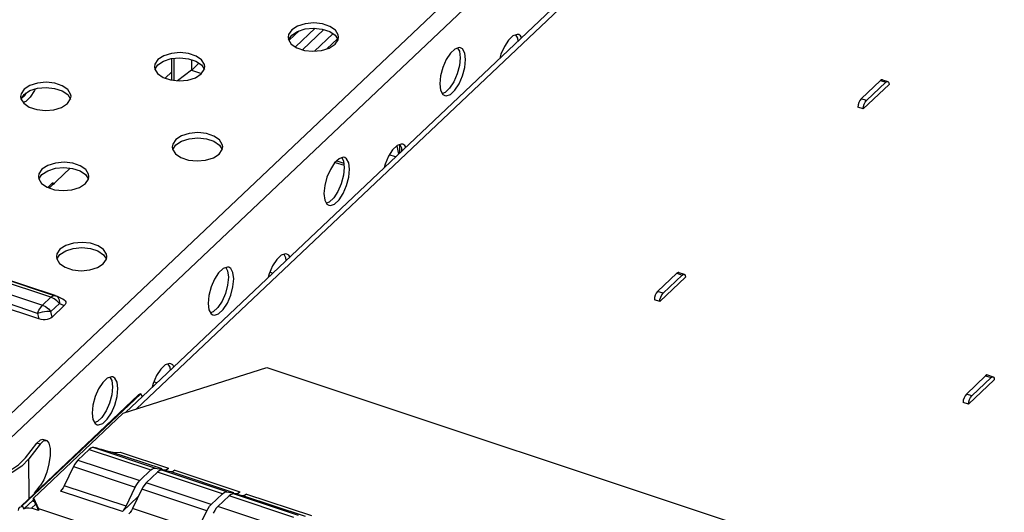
# Model space of a CAD drawing. Extents: x 0 to 1189, y 0 to 841.
# Tile 84 of 256: x 573 to 587, y 301 to 308. Entities that reach past the tile are written whole.
import ezdxf

# ---------------------------------------------------------------- set-up
doc = ezdxf.new("R2010")
doc.units = 0
doc.header["$LTSCALE"] = 65.395
doc.layers.get('0').update_dxf_attribs({"linetype": 'CONTINUOUS'})

msp = doc.modelspace()

# ---------------------------------------------------------------- linework, layer by layer
at = {"color": 6, "linetype": 'Continuous'}
for p, q in [((573.41, 303.924), (540.9, 314.74)), ((573.471, 303.947), (540.96, 314.764)), ((540.969, 314.76), (573.471, 303.946)), ((540.783, 314.63), (573.293, 303.813)), ((573.241, 303.623), (540.647, 314.467)), ((573.224, 303.701), (540.714, 314.517)), ((572.326, 301.808), (583.164, 312.079)), ((583.314, 311.885), (572.487, 301.623)), ((576.753, 307.641), (576.71, 307.577)), ((576.753, 307.569), (576.833, 307.621)), ((576.71, 307.577), (576.704, 307.54)), ((576.704, 307.54), (576.709, 307.509)), ((576.709, 307.509), (576.748, 307.445)), ((576.711, 307.505), (576.753, 307.569)), ((577.355, 307.441), (577.398, 307.505)), ((577.359, 307.566), (577.389, 307.518)), ((577.398, 307.505), (577.404, 307.542)), ((577.404, 307.532), (577.404, 307.542)), ((579.826, 307.559), (579.764, 307.5)), ((579.884, 307.579), (579.826, 307.559)), ((579.863, 307.572), (579.887, 307.528)), ((579.905, 307.576), (579.884, 307.579)), ((579.887, 307.528), (579.892, 307.485)), ((577.275, 307.389), (577.355, 307.441)), ((579.02, 307.375), (578.958, 307.317)), ((579.078, 307.396), (579.02, 307.375)), ((579.057, 307.388), (579.081, 307.344)), ((579.099, 307.392), (579.078, 307.396)), ((579.081, 307.344), (579.092, 307.255)), ((574.896, 307.229), (574.852, 307.165)), ((574.896, 307.157), (574.975, 307.209)), ((579.168, 307.23), (579.157, 307.319)), ((574.852, 307.165), (574.847, 307.128)), ((574.847, 307.128), (574.851, 307.097)), ((574.851, 307.097), (574.891, 307.033)), ((574.853, 307.093), (574.896, 307.157)), ((575.497, 307.029), (575.54, 307.093)), ((575.501, 307.154), (575.542, 307.09)), ((575.54, 307.093), (575.546, 307.13)), ((575.09, 307.057), (574.998, 306.97)), ((575.417, 306.977), (575.497, 307.029)), ((573.038, 306.817), (572.995, 306.753)), ((573.038, 306.745), (573.118, 306.797)), ((578.81, 306.891), (578.821, 306.802)), ((572.995, 306.753), (572.989, 306.716)), ((572.989, 306.716), (572.993, 306.684)), ((572.993, 306.684), (573.033, 306.621)), ((572.995, 306.681), (573.038, 306.745)), ((572.996, 306.681), (573.048, 306.73)), ((573.048, 306.73), (573.072, 306.767)), ((573.124, 306.707), (573.062, 306.648)), ((573.64, 306.617), (573.683, 306.681)), ((573.643, 306.742), (573.684, 306.678)), ((573.683, 306.681), (573.689, 306.718)), ((573.062, 306.648), (573.025, 306.634)), ((573.559, 306.564), (573.64, 306.617)), ((575.144, 306.116), (575.101, 306.052)), ((575.101, 306.052), (575.095, 306.015)), ((575.095, 306.015), (575.099, 305.984)), ((575.099, 305.984), (575.139, 305.92)), ((575.102, 305.98), (575.144, 306.044)), ((575.144, 306.044), (575.224, 306.096)), ((575.746, 305.916), (575.789, 305.98)), ((575.749, 306.041), (575.79, 305.977)), ((575.789, 305.98), (575.795, 306.017)), ((578.217, 306.034), (578.155, 305.975)), ((578.275, 306.054), (578.217, 306.034)), ((578.254, 306.047), (578.278, 306.003)), ((578.296, 306.051), (578.275, 306.054)), ((578.278, 306.003), (578.283, 305.96)), ((575.666, 305.864), (575.746, 305.916)), ((577.411, 305.85), (577.349, 305.792)), ((577.469, 305.87), (577.411, 305.85)), ((577.448, 305.863), (577.472, 305.819)), ((577.49, 305.867), (577.469, 305.87)), ((573.286, 305.704), (573.243, 305.64)), ((573.389, 305.445), (573.679, 305.719)), ((577.472, 305.819), (577.483, 305.73)), ((577.558, 305.705), (577.547, 305.794)), ((573.243, 305.64), (573.237, 305.603)), ((573.237, 305.603), (573.242, 305.571)), ((573.242, 305.571), (573.281, 305.508)), ((573.244, 305.568), (573.286, 305.632)), ((573.286, 305.632), (573.366, 305.684)), ((573.888, 305.504), (573.931, 305.568)), ((573.892, 305.629), (573.932, 305.565)), ((573.931, 305.568), (573.937, 305.605)), ((573.427, 305.51), (573.366, 305.452)), ((573.379, 305.46), (573.379, 305.448)), ((573.437, 305.497), (573.424, 305.501)), ((573.427, 305.51), (573.437, 305.516)), ((573.43, 305.52), (573.443, 305.516)), ((573.437, 305.516), (573.443, 305.516)), ((573.808, 305.451), (573.888, 305.504)), ((577.201, 305.366), (577.212, 305.276)), ((573.492, 304.527), (573.486, 304.49)), ((573.486, 304.49), (573.49, 304.458)), ((573.535, 304.591), (573.492, 304.527)), ((573.492, 304.455), (573.535, 304.519)), ((573.535, 304.519), (573.615, 304.571)), ((574.14, 304.516), (574.181, 304.452)), ((574.18, 304.455), (574.185, 304.492)), ((576.607, 304.509), (576.545, 304.45)), ((576.666, 304.529), (576.607, 304.509)), ((576.644, 304.522), (576.669, 304.478)), ((576.687, 304.526), (576.666, 304.529)), ((576.669, 304.478), (576.674, 304.435)), ((573.49, 304.458), (573.53, 304.395)), ((574.056, 304.339), (574.136, 304.391)), ((574.136, 304.391), (574.18, 304.455)), ((575.86, 304.345), (575.802, 304.325)), ((575.839, 304.338), (575.863, 304.294)), ((575.881, 304.342), (575.86, 304.345)), ((575.802, 304.325), (575.739, 304.266)), ((575.863, 304.294), (575.874, 304.204)), ((575.949, 304.179), (575.938, 304.268)), ((576.451, 304.277), (576.489, 304.259)), ((573.293, 303.813), (573.41, 303.924)), ((573.41, 303.924), (573.435, 303.943)), ((573.453, 303.904), (573.41, 303.924)), ((573.471, 303.947), (573.48, 303.944)), ((573.471, 303.947), (573.48, 303.943)), ((573.48, 303.944), (573.491, 303.94)), ((573.48, 303.943), (573.491, 303.94)), ((573.546, 303.913), (573.49, 303.938)), ((573.568, 303.904), (573.491, 303.94)), ((573.491, 303.94), (573.508, 303.926)), ((573.508, 303.926), (573.524, 303.89)), ((573.527, 303.838), (573.411, 303.728)), ((573.594, 303.808), (573.428, 303.65)), ((573.493, 303.875), (573.453, 303.904)), ((573.527, 303.838), (573.493, 303.875)), ((573.524, 303.89), (573.527, 303.838)), ((573.527, 303.838), (573.594, 303.808)), ((573.546, 303.913), (573.569, 303.904)), ((575.592, 303.84), (575.603, 303.751)), ((573.288, 303.718), (573.224, 303.701)), ((573.224, 303.701), (573.241, 303.623)), ((573.353, 303.727), (573.288, 303.718)), ((573.411, 303.728), (573.353, 303.727)), ((573.376, 303.765), (573.411, 303.728)), ((573.428, 303.65), (573.411, 303.728)), ((573.273, 303.615), (573.241, 303.623)), ((573.359, 303.615), (573.332, 303.611)), ((573.384, 303.623), (573.359, 303.615)), ((573.407, 303.634), (573.384, 303.623)), ((573.428, 303.65), (573.407, 303.634)), ((574.998, 302.983), (574.936, 302.925)), ((575.056, 303.004), (574.998, 302.983)), ((575.035, 302.996), (575.059, 302.952)), ((575.077, 303.001), (575.056, 303.004)), ((575.059, 302.952), (575.065, 302.91)), ((574.192, 302.8), (574.13, 302.741)), ((574.25, 302.82), (574.192, 302.8)), ((574.229, 302.813), (574.254, 302.769)), ((574.272, 302.817), (574.25, 302.82)), ((574.254, 302.769), (574.265, 302.679)), ((574.34, 302.654), (574.329, 302.743)), ((574.841, 302.752), (574.879, 302.734)), ((573.982, 302.315), (573.993, 302.226))]:
    msp.add_line(p, q, dxfattribs=at)
at = {"color": 7, "linetype": 'Continuous'}
for p, q in [((581.967, 309.355), (574.6, 302.373)), ((581.847, 309.338), (574.68, 302.545)), ((576.855, 307.628), (576.716, 307.497)), ((576.806, 307.405), (577.079, 307.664)), ((577.199, 307.646), (576.903, 307.366)), ((577.07, 307.346), (577.326, 307.589)), ((577.389, 307.518), (577.242, 307.379)), ((575.09, 306.943), (575.09, 307.243)), ((575.12, 306.94), (575.12, 307.246)), ((575.36, 307.228), (575.361, 307.08)), ((575.361, 307.08), (575.167, 306.935)), ((575.361, 307.079), (575.466, 307.178)), ((575.361, 307.08), (575.499, 307.033)), ((584.66, 306.684), (584.928, 306.938)), ((584.928, 306.938), (585.003, 306.913)), ((584.956, 306.949), (585.031, 306.924)), ((585.048, 306.882), (584.69, 306.543)), ((585.003, 306.913), (584.735, 306.659)), ((585.031, 306.924), (585.035, 306.922)), ((584.735, 306.659), (584.66, 306.684)), ((584.718, 306.637), (584.735, 306.659)), ((584.69, 306.543), (584.615, 306.568)), ((578.212, 306.032), (578.237, 305.916)), ((578.249, 306.045), (578.25, 305.928)), ((578.279, 305.99), (578.28, 305.957)), ((578.196, 305.877), (578.109, 305.906)), ((577.357, 305.8), (577.48, 305.759)), ((577.378, 305.819), (577.476, 305.787)), ((581.833, 304.005), (582.102, 304.259)), ((582.222, 304.203), (581.864, 303.864)), ((582.177, 304.234), (581.909, 303.98)), ((582.102, 304.259), (582.177, 304.234)), ((582.129, 304.27), (582.205, 304.245)), ((582.205, 304.245), (582.209, 304.243)), ((581.909, 303.98), (581.833, 304.005)), ((581.891, 303.958), (581.909, 303.98)), ((581.864, 303.864), (581.789, 303.889)), ((574.415, 302.314), (576.408, 302.946)), ((576.408, 302.946), (591.5, 297.924)), ((586.121, 302.579), (586.389, 302.833)), ((586.389, 302.833), (586.464, 302.808)), ((586.417, 302.844), (586.492, 302.818)), ((586.509, 302.776), (586.151, 302.437)), ((586.464, 302.808), (586.196, 302.554)), ((586.492, 302.818), (586.496, 302.816)), ((574.626, 302.567), (572.996, 301.022)), ((574.646, 302.579), (573, 301.018)), ((574.659, 302.583), (573.012, 301.023)), ((574.646, 302.579), (574.626, 302.567)), ((574.659, 302.583), (574.646, 302.579)), ((574.681, 302.544), (574.659, 302.583)), ((586.196, 302.554), (586.121, 302.579)), ((574.681, 302.544), (574.451, 302.326)), ((586.151, 302.437), (586.076, 302.462)), ((586.179, 302.531), (586.196, 302.554)), ((574.415, 302.314), (573.163, 301.128)), ((573.057, 301.691), (573.213, 301.896)), ((573.261, 301.884), (573.105, 301.679)), ((573.261, 301.94), (573.213, 301.896)), ((573.261, 301.884), (573.213, 301.896)), ((573.296, 301.946), (573.261, 301.94)), ((573.261, 301.884), (573.309, 301.928)), ((573.344, 301.935), (573.296, 301.946)), ((573.309, 301.928), (573.344, 301.935)), ((573.786, 301.661), (573.942, 301.809)), ((573.942, 301.809), (574.799, 301.524)), ((574.053, 301.827), (574.004, 301.836)), ((574.004, 301.836), (574.861, 301.551)), ((574.053, 301.827), (574.067, 301.824)), ((574.106, 301.814), (574.234, 301.778)), ((574.957, 301.538), (574.234, 301.778)), ((574.372, 301.772), (575.041, 301.549)), ((573.106, 301.126), (573.105, 301.679)), ((573.786, 301.661), (574.643, 301.375)), ((573.724, 301.571), (573.596, 301.304)), ((573.724, 301.571), (574.581, 301.285)), ((574.799, 301.524), (574.643, 301.375)), ((574.89, 301.494), (574.733, 301.345)), ((574.799, 301.524), (574.821, 301.541)), ((574.861, 301.551), (574.989, 301.527)), ((574.911, 301.511), (574.89, 301.494)), ((575.792, 301.193), (574.89, 301.494)), ((574.932, 301.52), (574.911, 301.511)), ((574.951, 301.52), (574.932, 301.52)), ((575.08, 301.497), (574.951, 301.52)), ((575.854, 301.22), (574.951, 301.52)), ((575.041, 301.549), (575.001, 301.511)), ((575.95, 301.207), (575.08, 301.497)), ((575.131, 301.519), (576.034, 301.219)), ((574.733, 301.345), (574.712, 301.321)), ((575.636, 301.045), (574.733, 301.345)), ((573.184, 301.202), (573.263, 301.305)), ((574.403, 300.944), (573.545, 301.23)), ((574.454, 301.019), (573.596, 301.304)), ((574.454, 301.019), (574.581, 301.285)), ((574.672, 301.255), (574.544, 300.989)), ((575.574, 300.955), (574.672, 301.255)), ((575.792, 301.193), (575.636, 301.045)), ((575.792, 301.193), (575.814, 301.21)), ((575.854, 301.22), (575.982, 301.196)), ((575.944, 301.19), (575.925, 301.189)), ((576.073, 301.166), (575.944, 301.19)), ((576.847, 300.89), (575.944, 301.19)), ((576.034, 301.219), (575.994, 301.181)), ((573.163, 301.105), (573.035, 300.984)), ((573.163, 301.128), (573.178, 301.123)), ((573.163, 301.128), (573.163, 301.083)), ((573.239, 300.988), (573.178, 301.123)), ((573.178, 301.084), (573.178, 301.123)), ((574.623, 301.153), (574.403, 300.944)), ((575.883, 301.163), (575.726, 301.015)), ((575.904, 301.18), (575.883, 301.163)), ((576.785, 300.863), (575.883, 301.163)), ((575.925, 301.189), (575.904, 301.18)), ((576.943, 300.877), (576.073, 301.166)), ((576.124, 301.189), (577.027, 300.889)), ((572.979, 301.006), (573, 301.018)), ((573, 301.018), (573.012, 301.023)), ((573.012, 301.023), (573.035, 300.984)), ((573.142, 300.991), (573.2, 301.046)), ((573.239, 300.959), (573.142, 300.991)), ((573.2, 301.046), (573.239, 300.959)), ((573.239, 300.988), (577.074, 299.712)), ((573.239, 300.988), (573.239, 300.959)), ((575.447, 300.689), (574.544, 300.989)), ((575.447, 300.689), (575.574, 300.955)), ((575.726, 301.015), (575.705, 300.991)), ((576.629, 300.715), (575.726, 301.015))]:
    msp.add_line(p, q, dxfattribs=at)
at = {"color": 6, "linetype": 'Continuous'}
for points in [[(577.404, 307.542), (577.399, 307.574), (577.36, 307.637), (577.283, 307.69), (577.179, 307.725), (577.06, 307.738), (576.941, 307.727), (576.833, 307.694), (576.753, 307.641)], [(576.833, 307.621), (576.939, 307.655), (577.058, 307.666), (577.177, 307.653)], [(577.177, 307.653), (577.281, 307.619), (577.359, 307.566)], [(579.764, 307.5), (579.706, 307.411), (579.658, 307.302), (579.644, 307.25)], [(579.945, 307.535), (579.931, 307.56), (579.905, 307.576)], [(576.748, 307.445), (576.825, 307.392), (576.929, 307.357), (577.048, 307.344), (577.167, 307.355), (577.275, 307.389)], [(579.157, 307.319), (579.125, 307.376), (579.099, 307.392)], [(575.546, 307.13), (575.542, 307.162), (575.502, 307.225), (575.426, 307.278), (575.322, 307.313), (575.203, 307.326), (575.083, 307.315), (574.976, 307.281), (574.896, 307.229)], [(574.975, 307.209), (575.081, 307.242), (575.2, 307.254), (575.319, 307.241), (575.424, 307.207), (575.501, 307.154)], [(578.958, 307.317), (578.9, 307.228), (578.852, 307.119), (578.821, 307.001), (578.81, 306.891)], [(578.878, 306.728), (578.9, 306.725), (578.958, 306.745), (579.02, 306.804), (579.078, 306.893), (579.126, 307.002), (579.157, 307.119), (579.168, 307.23)], [(579.092, 307.255), (579.082, 307.145), (579.051, 307.029), (579.004, 306.92), (578.946, 306.83)], [(574.891, 307.033), (574.967, 306.98), (575.071, 306.945), (575.19, 306.932), (575.31, 306.943), (575.417, 306.977)], [(573.689, 306.718), (573.684, 306.749), (573.644, 306.813), (573.568, 306.866), (573.464, 306.901), (573.345, 306.914), (573.225, 306.903), (573.118, 306.869), (573.038, 306.817)], [(573.118, 306.797), (573.224, 306.83), (573.342, 306.841), (573.461, 306.829), (573.566, 306.795), (573.643, 306.742)], [(573.193, 306.82), (573.183, 306.797), (573.124, 306.707)], [(578.821, 306.802), (578.852, 306.744), (578.878, 306.728)], [(578.946, 306.83), (578.884, 306.771), (578.845, 306.757)], [(573.033, 306.621), (573.109, 306.568), (573.213, 306.533), (573.333, 306.52), (573.452, 306.531), (573.559, 306.564)], [(575.795, 306.017), (575.79, 306.049), (575.751, 306.112), (575.674, 306.165), (575.57, 306.2), (575.451, 306.213), (575.331, 306.202), (575.224, 306.169), (575.144, 306.116)], [(575.224, 306.096), (575.33, 306.129), (575.448, 306.141), (575.568, 306.128), (575.672, 306.094), (575.749, 306.041)], [(578.155, 305.975), (578.096, 305.886), (578.049, 305.777), (578.035, 305.725)], [(578.336, 306.01), (578.322, 306.035), (578.296, 306.051)], [(575.139, 305.92), (575.215, 305.867), (575.32, 305.832), (575.439, 305.819), (575.558, 305.83), (575.666, 305.864)], [(577.547, 305.794), (577.516, 305.851), (577.49, 305.867)], [(573.937, 305.605), (573.932, 305.636), (573.893, 305.7), (573.816, 305.753), (573.712, 305.788), (573.593, 305.801), (573.474, 305.79), (573.366, 305.756), (573.286, 305.704)], [(573.366, 305.684), (573.472, 305.717), (573.591, 305.728), (573.71, 305.716), (573.814, 305.682), (573.892, 305.629)], [(577.349, 305.792), (577.29, 305.702), (577.243, 305.593), (577.212, 305.476), (577.201, 305.366)], [(577.269, 305.203), (577.29, 305.2), (577.349, 305.22), (577.411, 305.279), (577.469, 305.368), (577.516, 305.477), (577.548, 305.594), (577.558, 305.705)], [(577.483, 305.73), (577.473, 305.62), (577.442, 305.503), (577.395, 305.395), (577.337, 305.305)], [(573.281, 305.508), (573.358, 305.455), (573.462, 305.42), (573.581, 305.407), (573.701, 305.418), (573.808, 305.451)], [(573.443, 305.516), (573.446, 305.514), (573.452, 305.505)], [(573.452, 305.505), (573.453, 305.501), (573.453, 305.496)], [(577.337, 305.305), (577.275, 305.246), (577.236, 305.232)], [(577.212, 305.276), (577.243, 305.219), (577.269, 305.203)], [(574.185, 304.492), (574.181, 304.523), (574.141, 304.587), (574.065, 304.64), (573.961, 304.675), (573.842, 304.688), (573.722, 304.677), (573.615, 304.643), (573.535, 304.591)], [(573.615, 304.571), (573.721, 304.604), (573.839, 304.615), (573.958, 304.603), (574.063, 304.569), (574.14, 304.516)], [(576.726, 304.485), (576.713, 304.51), (576.687, 304.526)], [(573.53, 304.395), (573.606, 304.342), (573.71, 304.307), (573.829, 304.294), (573.949, 304.305), (574.056, 304.339)], [(575.938, 304.268), (575.907, 304.326), (575.881, 304.342)], [(576.545, 304.45), (576.487, 304.361), (576.44, 304.252), (576.426, 304.2)], [(575.739, 304.266), (575.681, 304.177), (575.634, 304.068), (575.602, 303.951), (575.592, 303.84)], [(575.874, 304.204), (575.863, 304.095), (575.832, 303.978), (575.786, 303.87), (575.728, 303.78)], [(575.66, 303.678), (575.681, 303.675), (575.739, 303.695), (575.801, 303.753), (575.86, 303.843), (575.907, 303.952), (575.938, 304.069), (575.949, 304.179)], [(573.435, 303.943), (573.459, 303.949), (573.471, 303.947)], [(573.224, 303.701), (573.244, 303.746), (573.268, 303.784), (573.293, 303.813)], [(573.293, 303.813), (573.336, 303.794), (573.376, 303.765)], [(573.569, 303.904), (573.575, 303.901), (573.596, 303.888), (573.609, 303.874), (573.616, 303.859), (573.616, 303.843), (573.609, 303.826), (573.594, 303.808)], [(575.603, 303.751), (575.634, 303.694), (575.66, 303.678)], [(575.728, 303.78), (575.665, 303.721), (575.627, 303.707)], [(573.332, 303.611), (573.303, 303.611), (573.273, 303.615)], [(575.117, 302.959), (575.103, 302.984), (575.077, 303.001)], [(574.936, 302.925), (574.878, 302.836), (574.83, 302.727), (574.816, 302.674)], [(574.13, 302.741), (574.072, 302.652), (574.025, 302.543), (573.993, 302.426), (573.982, 302.315)], [(574.329, 302.743), (574.298, 302.801), (574.272, 302.817)], [(574.051, 302.153), (574.072, 302.149), (574.13, 302.17), (574.192, 302.228), (574.25, 302.317), (574.298, 302.426), (574.329, 302.544), (574.34, 302.654)], [(574.265, 302.679), (574.254, 302.569), (574.223, 302.453), (574.176, 302.345), (574.118, 302.255)], [(573.993, 302.226), (574.025, 302.169), (574.051, 302.153)], [(574.118, 302.255), (574.056, 302.196), (574.018, 302.182)]]:
    msp.add_lwpolyline(points, dxfattribs=at)
at = {"color": 7, "linetype": 'Continuous'}
for points in [[(584.956, 306.949), (584.945, 306.949), (584.928, 306.938)], [(585.003, 306.913), (585.021, 306.924), (585.031, 306.924)], [(585.035, 306.922), (585.045, 306.907), (585.048, 306.882)], [(584.66, 306.684), (584.643, 306.662), (584.628, 306.633), (584.619, 306.6), (584.615, 306.568)], [(584.69, 306.543), (584.694, 306.575), (584.703, 306.608), (584.718, 306.637)], [(582.129, 304.27), (582.119, 304.27), (582.102, 304.259)], [(582.177, 304.234), (582.194, 304.245), (582.205, 304.245)], [(582.209, 304.243), (582.218, 304.228), (582.222, 304.203)], [(581.833, 304.005), (581.816, 303.983), (581.801, 303.953), (581.792, 303.92), (581.789, 303.889)], [(581.864, 303.864), (581.867, 303.895), (581.877, 303.928), (581.891, 303.958)], [(586.417, 302.843), (586.407, 302.844), (586.389, 302.833)], [(586.464, 302.808), (586.482, 302.819), (586.492, 302.818)], [(586.496, 302.816), (586.506, 302.802), (586.509, 302.776)], [(586.121, 302.579), (586.103, 302.556), (586.089, 302.527), (586.079, 302.494), (586.076, 302.462)], [(586.151, 302.437), (586.155, 302.469), (586.164, 302.502), (586.179, 302.531)], [(573.344, 301.935), (573.351, 301.932), (573.381, 301.896), (573.398, 301.824), (573.399, 301.724), (573.383, 301.608), (573.352, 301.491), (573.31, 301.385), (573.263, 301.305)], [(574.004, 301.836), (573.984, 301.835), (573.964, 301.826), (573.942, 301.809)], [(574.067, 301.824), (574.086, 301.819), (574.106, 301.814)], [(574.234, 301.778), (574.276, 301.77), (574.322, 301.768), (574.372, 301.772)], [(572.681, 301.441), (572.835, 301.51), (572.962, 301.594), (573.057, 301.691)], [(573.105, 301.679), (573.005, 301.578), (572.872, 301.489), (572.71, 301.416)], [(573.786, 301.661), (573.764, 301.637), (573.743, 301.606), (573.724, 301.571)], [(574.821, 301.541), (574.842, 301.55), (574.861, 301.551)], [(574.989, 301.527), (575.005, 301.527), (575.023, 301.535), (575.041, 301.549)], [(575.131, 301.519), (575.113, 301.505), (575.096, 301.497), (575.08, 301.497)], [(574.581, 301.285), (574.601, 301.321), (574.621, 301.351), (574.643, 301.375)], [(573.596, 301.304), (573.58, 301.275), (573.563, 301.25), (573.545, 301.23)], [(574.712, 301.321), (574.691, 301.291), (574.672, 301.255)], [(575.814, 301.21), (575.835, 301.219), (575.854, 301.22)], [(575.982, 301.196), (575.998, 301.197), (576.016, 301.205), (576.034, 301.219)], [(573.178, 301.084), (573.173, 301.084), (573.168, 301.083), (573.163, 301.083)], [(573.2, 301.046), (573.192, 301.061), (573.185, 301.074), (573.178, 301.084)], [(576.124, 301.189), (576.106, 301.175), (576.088, 301.167), (576.073, 301.166)], [(572.961, 300.96), (572.966, 300.986), (572.979, 301.006)], [(573.035, 300.984), (573.066, 300.997), (573.102, 300.999), (573.142, 300.991)], [(574.403, 300.944), (574.421, 300.964), (574.438, 300.99), (574.454, 301.019)], [(574.544, 300.989), (574.528, 300.96), (574.511, 300.934), (574.493, 300.914)], [(575.574, 300.955), (575.593, 300.99), (575.614, 301.021), (575.636, 301.045)], [(575.705, 300.991), (575.684, 300.96), (575.665, 300.925)]]:
    msp.add_lwpolyline(points, dxfattribs=at)

doc.saveas('drawing.dxf')
